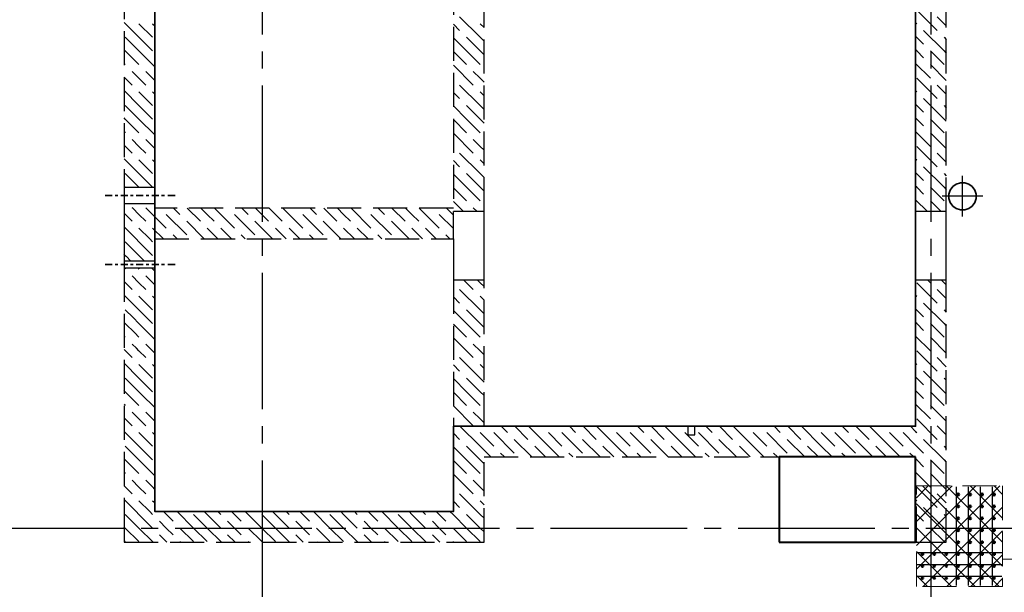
# Model space of a CAD drawing. Header units: millimetres. Extents: x 40580 to 1930067, y -240640 to 81020.
# Tile 62 of 256: x 349594 to 355366, y -211627 to -208266. Entities that reach past the tile are written whole.
import ezdxf

# ---------------------------------------------------------------- set-up
doc = ezdxf.new("R2010")
doc.units = ezdxf.units.MM
for name, pattern in [('______2', [270, 200, -70]), ('______5', [1100, 800, -100, 100, -100]), ('CENTER', [2, 1.25, -0.25, 0.25, -0.25])]:
    doc.linetypes.add(name, pattern=pattern)
for name, color, linetype, lineweight in [('Standard', 7, 'Continuous', 25), ('Вспомогательная арматура', 52, 'Continuous', 25), ('ЖБ Перекрытие верхний уровень', 7, 'Continuous', 35), ('ОСИ', 7, 'CENTER', 15), ('Основная', 7, 'Continuous', 40), ('Примечания', 7, 'Continuous', 13)]:
    doc.layers.add(name, color=color, linetype=linetype, lineweight=lineweight)
doc.layers.add('ЖБ Стена верхний уровень', color=7, linetype='______2', true_color=0x656565)
doc.layers.add('Макрос окна_ макрос двери', color=7, linetype='Continuous')

msp = doc.modelspace()

# ---------------------------------------------------------------- linework, layer by layer
at = {"color": 7, "linetype": 'Continuous', "lineweight": 50, "transparency": 33554687}
for centre in [(355096.1, -211052.3), (355166.1, -211052.3), (355236.1, -211052.3), (355306.1, -211052.3), (355096.1, -211122.3), (355166.1, -211122.3), (355236.1, -211122.3), (355306.1, -211122.3), (355096.1, -211192.3), (355166.1, -211192.3), (355236.1, -211192.3), (355306.1, -211192.3), (355096.1, -211262.3), (355166.1, -211262.3), (355236.1, -211262.3), (355306.1, -211262.3), (355096.1, -211332.3), (355166.1, -211332.3), (355236.1, -211332.3), (355306.1, -211332.3), (354886.1, -211402.3), (354956.1, -211402.3), (355026.1, -211402.3), (355096.1, -211402.3), (355166.1, -211402.3), (355236.1, -211402.3), (355306.1, -211402.3), (354886.1, -211472.3), (354956.1, -211472.3), (355026.1, -211472.3), (355096.1, -211472.3), (355166.1, -211472.3), (355236.1, -211472.3), (355306.1, -211472.3), (354886.1, -211542.3), (354956.1, -211542.3), (355026.1, -211542.3), (355096.1, -211542.3), (355166.1, -211542.3), (355236.1, -211542.3), (355306.1, -211542.3)]:
    msp.add_circle(centre, 5, dxfattribs=at)
at = {"layer": 'Standard', "color": 8, "linetype": '______5', "lineweight": -3, "transparency": 33554687}
for p, q in [((355121.1, -209421.8), (355121.1, -209182.8)), ((355240.6, -209302.3), (355001.6, -209302.3))]:
    msp.add_line(p, q, dxfattribs=at)
at = {"layer": 'Вспомогательная арматура', "color": 7, "linetype": 'Continuous', "lineweight": 25, "transparency": 33554687}
for p, q in [((355086.1, -211587.3), (355086.1, -211007.3)), ((355156.1, -211587.3), (355156.1, -211007.3)), ((355226.1, -211587.3), (355226.1, -211007.3)), ((355296.1, -211587.3), (355296.1, -211007.3)), ((354856.1, -211392.3), (355351.1, -211392.3)), ((354856.1, -211462.3), (355351.1, -211462.3)), ((354856.1, -211532.3), (355351.1, -211532.3))]:
    msp.add_line(p, q, dxfattribs=at)
at = {"layer": 'ЖБ Перекрытие верхний уровень', "transparency": 33554687}
for p, q in [((355084.5, -209230.4), (355064.1, -209245.3)), ((355108.5, -209222.6), (355084.5, -209230.4)), ((355133.7, -209222.6), (355108.5, -209222.6)), ((355157.7, -209230.4), (355133.7, -209222.6)), ((355178.1, -209245.3), (355157.7, -209230.4)), ((355049.2, -209265.7), (355041.4, -209289.7)), ((355041.4, -209289.7), (355041.4, -209314.9)), ((355064.1, -209245.3), (355049.2, -209265.7)), ((355193, -209265.7), (355178.1, -209245.3)), ((355200.8, -209289.7), (355193, -209265.7)), ((355200.8, -209314.9), (355200.8, -209289.7)), ((355041.4, -209314.9), (355049.2, -209338.9)), ((355049.2, -209338.9), (355064.1, -209359.3)), ((355064.1, -209359.3), (355084.5, -209374.2)), ((355157.7, -209374.2), (355178.1, -209359.3)), ((355178.1, -209359.3), (355193, -209338.9)), ((355193, -209338.9), (355200.8, -209314.9)), ((355084.5, -209374.2), (355108.5, -209382)), ((355108.5, -209382), (355133.7, -209382)), ((355133.7, -209382), (355157.7, -209374.2))]:
    msp.add_line(p, q, dxfattribs=at)
at = {"layer": 'ЖБ Перекрытие верхний уровень', "transparency": 33554687, "extrusion": (0, 0, -1)}
msp.add_lwpolyline([(-352316.1, -206607.3), (-352316.1, -206712.3), (-350386.1, -206712.3), (-350386.1, -211152.3), (-352136.1, -211152.3), (-352136.1, -210652.3), (-354846.1, -210652.3), (-354846.1, -206607.3), (-352316.1, -206607.3), (-352316.1, -206607.3)], dxfattribs=at)
at = {"layer": 'ЖБ Стена верхний уровень', "color": 251, "linetype": '______2', "lineweight": -3, "true_color": 0x656565, "transparency": 33554687}
for p, q in [((350206.1, -206712.3), (350206.1, -209249.8)), ((350386.1, -209249.8), (350386.1, -206712.3)), ((352136.1, -206957.3), (352136.1, -209372.3)), ((352316.1, -209392.3), (352316.1, -206957.3)), ((354846.1, -206957.3), (354846.1, -209392.3)), ((355026.1, -209392.3), (355026.1, -206957.3)), ((350386.1, -209249.8), (350206.1, -209249.8)), ((350206.1, -209344.8), (350386.1, -209344.8)), ((350206.1, -209344.8), (350206.1, -209372.3)), ((350386.1, -209372.3), (350386.1, -209344.8)), ((350206.1, -209372.3), (350206.1, -209552.3)), ((352136.1, -209372.3), (350386.1, -209372.3)), ((352316.1, -209392.3), (352136.1, -209392.3)), ((352136.1, -209552.3), (352136.1, -209392.3)), ((355026.1, -209392.3), (354846.1, -209392.3)), ((350206.1, -209552.3), (350206.1, -209682.3)), ((350386.1, -209552.3), (352136.1, -209552.3)), ((350386.1, -209682.3), (350386.1, -209552.3)), ((350386.1, -209682.3), (350206.1, -209682.3)), ((350386.1, -209682.3), (350206.1, -209682.3)), ((350206.1, -209722.3), (350386.1, -209722.3)), ((350206.1, -209722.3), (350386.1, -209722.3)), ((350206.1, -209722.3), (350206.1, -211152.3)), ((350386.1, -211152.3), (350386.1, -209722.3)), ((352136.1, -209792.3), (352316.1, -209792.3)), ((352136.1, -209792.3), (352136.1, -211152.3)), ((352316.1, -210652.3), (352316.1, -209792.3)), ((354846.1, -209792.3), (355026.1, -209792.3)), ((354846.1, -209792.3), (354846.1, -210652.3)), ((355026.1, -211332.3), (355026.1, -209792.3)), ((353511.1, -210652.3), (352316.1, -210652.3)), ((353511.1, -210652.3), (353511.1, -210702.3)), ((353551.1, -210702.3), (353551.1, -210652.3)), ((354846.1, -210652.3), (353551.1, -210652.3)), ((353511.1, -210702.3), (353551.1, -210702.3)), ((352316.1, -210832.3), (354846.1, -210832.3)), ((352316.1, -211332.3), (352316.1, -210832.3)), ((354846.1, -210832.3), (354846.1, -211332.3)), ((350206.1, -211152.3), (350206.1, -211332.3)), ((352136.1, -211152.3), (350386.1, -211152.3)), ((350206.1, -211332.3), (352136.1, -211332.3)), ((352136.1, -211332.3), (352316.1, -211332.3)), ((354846.1, -211332.3), (355026.1, -211332.3))]:
    msp.add_line(p, q, dxfattribs=at)
at = {"layer": 'ЖБ Стена верхний уровень', "color": 9, "linetype": 'Continuous', "lineweight": -3, "true_color": 0xc7c7c7, "transparency": 33554687}
for p, q in [((352293, -208369.2), (352173, -208249.2)), ((354853, -208209.2), (354973, -208329.2)), ((350293, -208369.2), (350206.1, -208282.2)), ((350293, -208289.2), (350373, -208369.2)), ((350373, -208289.2), (350386.1, -208302.2)), ((352136.1, -208292.2), (352173, -208329.2)), ((352293, -208289.2), (352316.1, -208312.2)), ((354846.1, -208282.2), (354853, -208289.2)), ((350213, -208369.2), (350293, -208449.2)), ((350293, -208369.2), (350373, -208449.2)), ((352213, -208449.2), (352136.1, -208372.2)), ((352213, -208369.2), (352293, -208449.2)), ((352293, -208369.2), (352316.1, -208392.2)), ((354846.1, -208362.2), (354893, -208409.2)), ((355013, -208449.2), (354893, -208329.2)), ((350213, -208449.2), (350206.1, -208442.2)), ((350213, -208449.2), (350293, -208529.2)), ((350293, -208449.2), (350386.1, -208542.2)), ((352136.1, -208452.2), (352213, -208529.2)), ((352213, -208449.2), (352293, -208529.2)), ((352293, -208449.2), (352316.1, -208472.2)), ((354853, -208449.2), (354846.1, -208442.2)), ((354893, -208489.2), (354853, -208449.2)), ((354933, -208449.2), (355013, -208529.2)), ((350206.1, -208522.2), (350213, -208529.2)), ((352136.1, -208532.2), (352253, -208649.2)), ((354846.1, -208522.2), (354933, -208609.2)), ((350206.1, -208602.2), (350253, -208649.2)), ((350293, -208609.2), (350253, -208569.2)), ((350333, -208649.2), (350293, -208609.2)), ((350333, -208569.2), (350386.1, -208622.2)), ((352293, -208609.2), (352253, -208569.2)), ((352316.1, -208632.2), (352293, -208609.2)), ((354853, -208609.2), (354973, -208729.2)), ((352293, -208769.2), (352173, -208649.2)), ((350293, -208769.2), (350206.1, -208682.2)), ((350293, -208689.2), (350373, -208769.2)), ((350373, -208689.2), (350386.1, -208702.2)), ((352136.1, -208692.2), (352173, -208729.2)), ((352293, -208689.2), (352316.1, -208712.2)), ((354846.1, -208682.2), (354853, -208689.2)), ((350213, -208769.2), (350293, -208849.2)), ((350293, -208769.2), (350373, -208849.2)), ((352213, -208849.2), (352136.1, -208772.2)), ((352213, -208769.2), (352293, -208849.2)), ((352293, -208769.2), (352316.1, -208792.2)), ((354846.1, -208762.2), (354893, -208809.2)), ((355013, -208849.2), (354893, -208729.2)), ((350213, -208849.2), (350206.1, -208842.2)), ((350213, -208849.2), (350293, -208929.2)), ((350293, -208849.2), (350386.1, -208942.2)), ((352136.1, -208852.2), (352213, -208929.2)), ((352213, -208849.2), (352293, -208929.2)), ((352293, -208849.2), (352316.1, -208872.2)), ((354853, -208849.2), (354846.1, -208842.2)), ((354893, -208889.2), (354853, -208849.2)), ((354933, -208849.2), (355013, -208929.2)), ((350206.1, -208922.2), (350213, -208929.2)), ((352136.1, -208932.2), (352253, -209049.2)), ((354846.1, -208922.2), (354933, -209009.2)), ((350206.1, -209002.2), (350253, -209049.2)), ((350293, -209009.2), (350253, -208969.2)), ((350333, -209049.2), (350293, -209009.2)), ((350333, -208969.2), (350386.1, -209022.2)), ((352293, -209009.2), (352253, -208969.2)), ((352316.1, -209032.2), (352293, -209009.2)), ((354853, -209009.2), (354973, -209129.2)), ((352293, -209169.2), (352173, -209049.2)), ((350293, -209169.2), (350206.1, -209082.2)), ((350293, -209089.2), (350373, -209169.2)), ((350373, -209089.2), (350386.1, -209102.2)), ((352136.1, -209092.2), (352173, -209129.2)), ((352293, -209089.2), (352316.1, -209112.2)), ((354846.1, -209082.2), (354853, -209089.2)), ((350213, -209169.2), (350293, -209249.2)), ((350293, -209169.2), (350373, -209249.2)), ((352213, -209249.2), (352136.1, -209172.2)), ((352213, -209169.2), (352293, -209249.2)), ((352293, -209169.2), (352316.1, -209192.2)), ((354846.1, -209162.2), (354893, -209209.2)), ((355013, -209249.2), (354893, -209129.2)), ((350213, -209249.2), (350206.1, -209242.2)), ((354853, -209249.2), (354846.1, -209242.2)), ((350213, -209249.2), (350213.7, -209249.8)), ((350293, -209249.2), (350293.7, -209249.8)), ((352136.1, -209252.2), (352213, -209329.2)), ((352213, -209249.2), (352293, -209329.2)), ((352293, -209249.2), (352316.1, -209272.2)), ((354893, -209289.2), (354853, -209249.2)), ((354933, -209249.2), (355013, -209329.2)), ((352136.1, -209332.2), (352196.2, -209392.3)), ((354846.1, -209322.2), (354916.2, -209392.3)), ((354933, -209329.2), (354996.2, -209392.3)), ((350206.1, -209402.2), (350253, -209449.2)), ((350256.2, -209372.3), (350253, -209369.2)), ((350293, -209409.2), (350256.2, -209372.3)), ((350333, -209449.2), (350293, -209409.2)), ((350333, -209369.2), (350336.2, -209372.3)), ((350336.2, -209372.3), (350453, -209489.2)), ((350453, -209409.2), (350573, -209529.2)), ((350496.2, -209372.3), (350533, -209409.2)), ((350576.2, -209372.3), (350653, -209449.2)), ((350693, -209409.2), (350656.2, -209372.3)), ((350733, -209449.2), (350693, -209409.2)), ((350736.2, -209372.3), (350853, -209489.2)), ((350853, -209409.2), (350973, -209529.2)), ((350896.2, -209372.3), (350933, -209409.2)), ((350976.2, -209372.3), (351053, -209449.2)), ((351093, -209409.2), (351056.2, -209372.3)), ((351133, -209449.2), (351093, -209409.2)), ((351136.2, -209372.3), (351253, -209489.2)), ((351253, -209409.2), (351373, -209529.2)), ((351296.2, -209372.3), (351333, -209409.2)), ((351376.2, -209372.3), (351453, -209449.2)), ((351493, -209409.2), (351456.2, -209372.3)), ((351533, -209449.2), (351493, -209409.2)), ((351536.2, -209372.3), (351653, -209489.2)), ((351653, -209409.2), (351773, -209529.2)), ((351696.2, -209372.3), (351733, -209409.2)), ((351776.2, -209372.3), (351853, -209449.2)), ((351893, -209409.2), (351856.2, -209372.3)), ((351933, -209449.2), (351893, -209409.2)), ((351936.2, -209372.3), (352053, -209489.2)), ((352053, -209409.2), (352136.1, -209492.2)), ((352096.2, -209372.3), (352133, -209409.2)), ((352276.2, -209392.3), (352253, -209369.2)), ((350676.2, -209552.3), (350573, -209449.2)), ((351076.2, -209552.3), (350973, -209449.2)), ((351476.2, -209552.3), (351373, -209449.2)), ((351876.2, -209552.3), (351773, -209449.2)), ((350276.2, -209552.3), (350206.1, -209482.2)), ((350293, -209489.2), (350356.2, -209552.3)), ((350373, -209489.2), (350436.2, -209552.3)), ((350516.2, -209552.3), (350493, -209529.2)), ((350693, -209489.2), (350756.2, -209552.3)), ((350773, -209489.2), (350836.2, -209552.3)), ((350916.2, -209552.3), (350893, -209529.2)), ((351093, -209489.2), (351156.2, -209552.3)), ((351173, -209489.2), (351236.2, -209552.3)), ((351316.2, -209552.3), (351293, -209529.2)), ((351493, -209489.2), (351556.2, -209552.3)), ((351573, -209489.2), (351636.2, -209552.3)), ((351716.2, -209552.3), (351693, -209529.2)), ((351893, -209489.2), (351956.2, -209552.3)), ((351973, -209489.2), (352036.2, -209552.3)), ((352116.2, -209552.3), (352093, -209529.2)), ((350213, -209569.2), (350293, -209649.2)), ((350293, -209569.2), (350276.2, -209552.3)), ((350293, -209569.2), (350373, -209649.2)), ((350356.2, -209552.3), (350373, -209569.2)), ((350213, -209649.2), (350206.1, -209642.2)), ((350293, -209649.2), (350326.2, -209682.3)), ((350206.2, -209722.3), (350213, -209729.2)), ((350286.2, -209722.3), (350293, -209729.2)), ((350366.2, -209722.3), (350386.1, -209742.2)), ((350293, -209809.2), (350253, -209769.2)), ((350333, -209849.2), (350293, -209809.2)), ((350333, -209769.2), (350386.1, -209822.2)), ((352196.2, -209792.3), (352253, -209849.2)), ((352293, -209809.2), (352276.2, -209792.3)), ((352316.1, -209832.2), (352293, -209809.2)), ((354853, -209809.2), (354973, -209929.2)), ((354916.2, -209792.3), (354933, -209809.2)), ((352293, -209969.2), (352173, -209849.2)), ((350293, -209889.2), (350373, -209969.2)), ((350373, -209889.2), (350386.1, -209902.2)), ((352136.1, -209892.2), (352173, -209929.2)), ((352293, -209889.2), (352316.1, -209912.2)), ((354846.1, -209882.2), (354853, -209889.2)), ((355013, -210049.2), (354893, -209929.2)), ((350293, -209969.2), (350373, -210049.2)), ((352213, -210049.2), (352136.1, -209972.2)), ((352213, -209969.2), (352293, -210049.2)), ((352293, -209969.2), (352316.1, -209992.2)), ((354846.1, -209962.2), (354893, -210009.2)), ((350213, -210049.2), (350206.1, -210042.2)), ((350293, -210049.2), (350386.1, -210142.2)), ((352136.1, -210052.2), (352213, -210129.2)), ((352213, -210049.2), (352293, -210129.2)), ((352293, -210049.2), (352316.1, -210072.2)), ((354853, -210049.2), (354846.1, -210042.2)), ((354893, -210089.2), (354853, -210049.2)), ((354933, -210049.2), (355013, -210129.2)), ((350206.1, -210122.2), (350213, -210129.2)), ((352136.1, -210132.2), (352253, -210249.2)), ((354846.1, -210122.2), (354933, -210209.2)), ((350206.1, -210202.2), (350253, -210249.2)), ((350333, -210249.2), (350293, -210209.2)), ((350333, -210169.2), (350386.1, -210222.2)), ((352293, -210209.2), (352253, -210169.2)), ((352316.1, -210232.2), (352293, -210209.2)), ((354853, -210209.2), (354973, -210329.2)), ((350293, -210369.2), (350206.1, -210282.2)), ((352293, -210369.2), (352173, -210249.2)), ((354846.1, -210282.2), (354853, -210289.2)), ((350293, -210289.2), (350373, -210369.2)), ((350373, -210289.2), (350386.1, -210302.2)), ((352136.1, -210292.2), (352173, -210329.2)), ((352293, -210289.2), (352316.1, -210312.2)), ((355013, -210449.2), (354893, -210329.2)), ((350213, -210369.2), (350293, -210449.2)), ((352213, -210449.2), (352136.1, -210372.2)), ((352213, -210369.2), (352293, -210449.2)), ((352293, -210369.2), (352316.1, -210392.2)), ((354846.1, -210362.2), (354893, -210409.2)), ((350213, -210449.2), (350206.1, -210442.2)), ((350213, -210449.2), (350293, -210529.2)), ((352136.1, -210452.2), (352213, -210529.2)), ((352213, -210449.2), (352293, -210529.2)), ((352293, -210449.2), (352316.1, -210472.2)), ((354853, -210449.2), (354846.1, -210442.2)), ((354893, -210489.2), (354853, -210449.2)), ((354933, -210449.2), (355013, -210529.2)), ((350206.1, -210522.2), (350213, -210529.2)), ((350293, -210609.2), (350253, -210569.2)), ((350333, -210569.2), (350386.1, -210622.2)), ((352136.1, -210532.2), (352253, -210649.2)), ((352293, -210609.2), (352253, -210569.2)), ((354846.1, -210522.2), (354933, -210609.2)), ((350206.1, -210602.2), (350253, -210649.2)), ((352316.1, -210632.2), (352293, -210609.2)), ((354853, -210609.2), (354973, -210729.2)), ((350293, -210769.2), (350206.1, -210682.2)), ((352293, -210769.2), (352173, -210649.2)), ((352416.2, -210652.3), (352453, -210689.2)), ((352496.2, -210652.3), (352573, -210729.2)), ((352693, -210769.2), (352576.2, -210652.3)), ((352816.2, -210652.3), (352853, -210689.2)), ((352896.2, -210652.3), (352973, -210729.2)), ((353093, -210769.2), (352976.2, -210652.3)), ((353216.2, -210652.3), (353253, -210689.2)), ((353296.2, -210652.3), (353373, -210729.2)), ((353493, -210769.2), (353376.2, -210652.3)), ((353616.2, -210652.3), (353653, -210689.2)), ((353696.2, -210652.3), (353773, -210729.2)), ((353893, -210769.2), (353776.2, -210652.3)), ((354016.2, -210652.3), (354053, -210689.2)), ((354096.2, -210652.3), (354173, -210729.2)), ((354293, -210769.2), (354176.2, -210652.3)), ((354416.2, -210652.3), (354453, -210689.2)), ((354496.2, -210652.3), (354573, -210729.2)), ((354693, -210769.2), (354576.2, -210652.3)), ((354816.2, -210652.3), (354846.1, -210682.2)), ((354846.1, -210682.2), (354853, -210689.2)), ((350373, -210689.2), (350386.1, -210702.2)), ((352136.1, -210692.2), (352173, -210729.2)), ((352293, -210689.2), (352316.1, -210712.2)), ((352316.1, -210712.2), (352373, -210769.2)), ((352373, -210689.2), (352493, -210809.2)), ((352596.2, -210832.3), (352493, -210729.2)), ((352693, -210689.2), (352773, -210769.2)), ((352773, -210689.2), (352893, -210809.2)), ((352996.2, -210832.3), (352893, -210729.2)), ((353093, -210689.2), (353173, -210769.2)), ((353173, -210689.2), (353293, -210809.2)), ((353396.2, -210832.3), (353293, -210729.2)), ((353493, -210689.2), (353573, -210769.2)), ((353573, -210689.2), (353693, -210809.2)), ((353796.2, -210832.3), (353693, -210729.2)), ((353893, -210689.2), (353973, -210769.2)), ((353973, -210689.2), (354093, -210809.2)), ((354196.2, -210832.3), (354093, -210729.2)), ((354293, -210689.2), (354373, -210769.2)), ((354373, -210689.2), (354493, -210809.2)), ((354596.2, -210832.3), (354493, -210729.2)), ((354693, -210689.2), (354773, -210769.2)), ((354773, -210689.2), (354846.1, -210762.2)), ((355013, -210849.2), (354893, -210729.2)), ((350213, -210769.2), (350293, -210849.2)), ((352213, -210849.2), (352136.1, -210772.2)), ((352213, -210769.2), (352293, -210849.2)), ((352293, -210769.2), (352316.1, -210792.2)), ((352316.1, -210792.2), (352356.2, -210832.3)), ((352613, -210769.2), (352676.2, -210832.3)), ((352693, -210769.2), (352756.2, -210832.3)), ((353013, -210769.2), (353076.2, -210832.3)), ((353093, -210769.2), (353156.2, -210832.3)), ((353413, -210769.2), (353476.2, -210832.3)), ((353493, -210769.2), (353556.2, -210832.3)), ((353813, -210769.2), (353876.2, -210832.3)), ((353893, -210769.2), (353956.2, -210832.3)), ((354213, -210769.2), (354276.2, -210832.3)), ((354293, -210769.2), (354356.2, -210832.3)), ((354613, -210769.2), (354676.2, -210832.3)), ((354693, -210769.2), (354756.2, -210832.3)), ((354846.1, -210762.2), (354893, -210809.2)), ((350213, -210849.2), (350206.1, -210842.2)), ((350213, -210849.2), (350293, -210929.2)), ((352136.1, -210852.2), (352213, -210929.2)), ((352213, -210849.2), (352293, -210929.2)), ((352293, -210849.2), (352316.1, -210872.2)), ((352436.2, -210832.3), (352413, -210809.2)), ((352836.2, -210832.3), (352813, -210809.2)), ((353236.2, -210832.3), (353213, -210809.2)), ((353636.2, -210832.3), (353613, -210809.2)), ((354036.2, -210832.3), (354013, -210809.2)), ((354436.2, -210832.3), (354413, -210809.2)), ((354836.2, -210832.3), (354813, -210809.2)), ((354853, -210849.2), (354846.1, -210842.2)), ((354893, -210889.2), (354853, -210849.2)), ((354933, -210849.2), (355013, -210929.2)), ((350206.1, -210922.2), (350213, -210929.2)), ((350293, -211009.2), (350253, -210969.2)), ((352136.1, -210932.2), (352253, -211049.2)), ((352293, -211009.2), (352253, -210969.2)), ((354846.1, -210922.2), (354933, -211009.2)), ((350206.1, -211002.2), (350253, -211049.2)), ((350333, -211049.2), (350293, -211009.2)), ((352316.1, -211032.2), (352293, -211009.2)), ((354853, -211009.2), (354973, -211129.2)), ((350276.2, -211152.3), (350206.1, -211082.2)), ((350293, -211089.2), (350356.2, -211152.3)), ((352293, -211169.2), (352173, -211049.2)), ((352293, -211089.2), (352316.1, -211112.2)), ((354846.1, -211082.2), (354853, -211089.2)), ((352136.1, -211092.2), (352173, -211129.2)), ((355013, -211249.2), (354893, -211129.2)), ((350213, -211169.2), (350293, -211249.2)), ((350293, -211169.2), (350276.2, -211152.3)), ((350293, -211169.2), (350373, -211249.2)), ((350356.2, -211152.3), (350373, -211169.2)), ((350436.2, -211152.3), (350493, -211209.2)), ((350613, -211249.2), (350516.2, -211152.3)), ((350613, -211169.2), (350693, -211249.2)), ((350693, -211169.2), (350676.2, -211152.3)), ((350693, -211169.2), (350773, -211249.2)), ((350756.2, -211152.3), (350773, -211169.2)), ((350836.2, -211152.3), (350893, -211209.2)), ((351013, -211249.2), (350916.2, -211152.3)), ((351013, -211169.2), (351093, -211249.2)), ((351093, -211169.2), (351076.2, -211152.3)), ((351093, -211169.2), (351173, -211249.2)), ((351156.2, -211152.3), (351173, -211169.2)), ((351236.2, -211152.3), (351293, -211209.2)), ((351413, -211249.2), (351316.2, -211152.3)), ((351413, -211169.2), (351493, -211249.2)), ((351493, -211169.2), (351476.2, -211152.3)), ((351493, -211169.2), (351573, -211249.2)), ((351556.2, -211152.3), (351573, -211169.2)), ((351636.2, -211152.3), (351693, -211209.2)), ((351813, -211249.2), (351716.2, -211152.3)), ((351813, -211169.2), (351893, -211249.2)), ((351893, -211169.2), (351876.2, -211152.3)), ((351893, -211169.2), (351973, -211249.2)), ((351956.2, -211152.3), (351973, -211169.2)), ((352036.2, -211152.3), (352093, -211209.2)), ((352136.1, -211172.2), (352116.2, -211152.3)), ((352213, -211249.2), (352136.1, -211172.2)), ((352213, -211169.2), (352293, -211249.2)), ((352293, -211169.2), (352316.1, -211192.2)), ((354846.1, -211162.2), (354893, -211209.2)), ((350213, -211249.2), (350206.1, -211242.2)), ((350213, -211249.2), (350293, -211329.2)), ((350293, -211249.2), (350376.2, -211332.3)), ((350453, -211249.2), (350413, -211209.2)), ((350493, -211289.2), (350453, -211249.2)), ((350533, -211249.2), (350613, -211329.2)), ((350613, -211249.2), (350693, -211329.2)), ((350693, -211249.2), (350776.2, -211332.3)), ((350853, -211249.2), (350813, -211209.2)), ((350893, -211289.2), (350853, -211249.2)), ((350933, -211249.2), (351013, -211329.2)), ((351013, -211249.2), (351093, -211329.2)), ((351093, -211249.2), (351176.2, -211332.3)), ((351253, -211249.2), (351213, -211209.2)), ((351293, -211289.2), (351253, -211249.2)), ((351333, -211249.2), (351413, -211329.2)), ((351413, -211249.2), (351493, -211329.2)), ((351493, -211249.2), (351576.2, -211332.3)), ((351653, -211249.2), (351613, -211209.2)), ((351693, -211289.2), (351653, -211249.2)), ((351733, -211249.2), (351813, -211329.2)), ((351813, -211249.2), (351893, -211329.2)), ((351893, -211249.2), (351976.2, -211332.3)), ((352053, -211249.2), (352013, -211209.2)), ((352093, -211289.2), (352053, -211249.2)), ((352133, -211249.2), (352136.1, -211252.2)), ((352136.1, -211252.2), (352213, -211329.2)), ((352213, -211249.2), (352293, -211329.2)), ((352293, -211249.2), (352316.1, -211272.2)), ((354853, -211249.2), (354846.1, -211242.2)), ((354893, -211289.2), (354853, -211249.2)), ((354933, -211249.2), (355013, -211329.2)), ((350413, -211289.2), (350456.2, -211332.3)), ((350813, -211289.2), (350856.2, -211332.3)), ((351213, -211289.2), (351256.2, -211332.3)), ((351613, -211289.2), (351656.2, -211332.3)), ((352013, -211289.2), (352056.2, -211332.3)), ((350206.1, -211322.2), (350213, -211329.2)), ((350533, -211329.2), (350536.2, -211332.3)), ((350933, -211329.2), (350936.2, -211332.3)), ((351333, -211329.2), (351336.2, -211332.3)), ((351733, -211329.2), (351736.2, -211332.3)), ((352133, -211329.2), (352136.1, -211332.2)), ((352136.1, -211332.2), (352136.2, -211332.3)), ((354846.1, -211322.2), (354856.2, -211332.3)), ((354933, -211329.2), (354936.2, -211332.3))]:
    msp.add_line(p, q, dxfattribs=at)
for points in [[(355026.1, -208302.2), (355026.1, -208302.2), (355026.1, -208302.2), (355026.1, -208302.2), (354973, -208249.2)], [(355013, -208369.2), (355026.1, -208382.2), (355026.1, -208382.2), (355026.1, -208382.2), (355026.1, -208382.2)], [(355013, -208449.2), (355026.1, -208462.2), (355026.1, -208462.2), (355026.1, -208462.2), (355026.1, -208462.2)], [(354933, -208529.2), (355026.1, -208622.2), (355026.1, -208622.2), (355026.1, -208622.2), (355026.1, -208622.2)], [(355026.1, -208702.2), (355026.1, -208702.2), (355026.1, -208702.2), (355026.1, -208702.2), (354973, -208649.2)], [(355013, -208769.2), (355026.1, -208782.2), (355026.1, -208782.2), (355026.1, -208782.2), (355026.1, -208782.2)], [(355013, -208849.2), (355026.1, -208862.2), (355026.1, -208862.2), (355026.1, -208862.2), (355026.1, -208862.2)], [(354933, -208929.2), (355026.1, -209022.2), (355026.1, -209022.2), (355026.1, -209022.2), (355026.1, -209022.2)], [(355026.1, -209102.2), (355026.1, -209102.2), (355026.1, -209102.2), (355026.1, -209102.2), (354973, -209049.2)], [(355013, -209169.2), (355026.1, -209182.2), (355026.1, -209182.2), (355026.1, -209182.2), (355026.1, -209182.2)], [(355013, -209249.2), (355026.1, -209262.2), (355026.1, -209262.2), (355026.1, -209262.2), (355026.1, -209262.2)], [(350213, -209649.2), (350217.5, -209653.6), (350217.5, -209653.6), (350246.2, -209682.3)], [(350206.1, -209802.2), (350237.8, -209833.9), (350237.8, -209833.9), (350253, -209849.2)], [(354996.2, -209792.3), (355026.1, -209822.2), (355026.1, -209822.2)], [(355026.1, -209902.2), (355026.1, -209902.2), (354973, -209849.2)], [(350293, -209969.2), (350247.9, -209924), (350247.9, -209924), (350206.1, -209882.2)], [(350213, -209969.2), (350258.1, -210014.2), (350258.1, -210014.2), (350293, -210049.2)], [(355013, -209969.2), (355026.1, -209982.2), (355026.1, -209982.2)], [(350213, -210049.2), (350268.2, -210104.3), (350268.2, -210104.3), (350293, -210129.2)], [(355013, -210049.2), (355026.1, -210062.2), (355026.1, -210062.2)], [(354933, -210129.2), (355026.1, -210222.2), (355026.1, -210222.2)], [(350293, -210209.2), (350278.3, -210194.4), (350278.3, -210194.4), (350253, -210169.2)], [(355026.1, -210302.2), (355026.1, -210302.2), (354973, -210249.2)], [(350293, -210369.2), (350298.6, -210374.7), (350298.6, -210374.7), (350373, -210449.2)], [(355013, -210369.2), (355026.1, -210382.2), (355026.1, -210382.2)], [(350293, -210449.2), (350308.8, -210464.9), (350308.8, -210464.9), (350386.1, -210542.2)], [(355013, -210449.2), (355026.1, -210462.2), (355026.1, -210462.2)], [(354933, -210529.2), (355026.1, -210622.2), (355026.1, -210622.2)], [(350333, -210649.2), (350329, -210645.2), (350329, -210645.2), (350293, -210609.2)], [(355026.1, -210702.2), (355026.1, -210702.2), (354973, -210649.2)], [(350293, -210689.2), (350339.2, -210735.3), (350339.2, -210735.3), (350373, -210769.2)], [(350293, -210769.2), (350349.3, -210825.4), (350349.3, -210825.4), (350373, -210849.2)], [(355013, -210769.2), (355026.1, -210782.2), (355026.1, -210782.2)], [(350293, -210849.2), (350359.5, -210915.6), (350359.5, -210915.6), (350386.1, -210942.2)], [(355013, -210849.2), (355026.1, -210862.2), (355026.1, -210862.2)], [(350333, -210969.2), (350369.6, -211005.7), (350369.6, -211005.7), (350386.1, -211022.2)], [(354933, -210929.2), (355026.1, -211022.2), (355026.1, -211022.2)], [(350373, -211089.2), (350379.7, -211095.9), (350379.7, -211095.9), (350386.1, -211102.2)], [(355026.1, -211102.2), (355026.1, -211102.2), (354973, -211049.2)], [(355013, -211169.2), (355026.1, -211182.2), (355026.1, -211182.2)], [(355013, -211249.2), (355026.1, -211262.2), (355026.1, -211262.2)]]:
    msp.add_lwpolyline(points, dxfattribs=at)
at = {"layer": 'ЖБ Стена верхний уровень', "color": 251, "linetype": '______2', "lineweight": -3, "true_color": 0x656565, "transparency": 33554687}
for points in [[(350136.3, -209297.3), (350094.5, -209297.3), (350136.3, -209297.3)], [(350152.8, -209297.3), (350169.1, -209297.3), (350152.8, -209297.3)], [(350228.1, -209297.3), (350186.3, -209297.3), (350228.1, -209297.3)], [(350243.6, -209297.3), (350259.9, -209297.3), (350243.6, -209297.3)], [(350318.6, -209297.3), (350276.8, -209297.3), (350318.6, -209297.3)], [(350335.1, -209297.3), (350351.4, -209297.3), (350335.1, -209297.3)], [(350410.4, -209297.3), (350368.6, -209297.3), (350410.4, -209297.3)], [(350425.9, -209297.3), (350442.2, -209297.3), (350425.9, -209297.3)], [(350504.9, -209297.3), (350463.1, -209297.3), (350504.9, -209297.3)], [(350136.3, -209702.3), (350094.5, -209702.3), (350136.3, -209702.3)], [(350136.3, -209702.3), (350094.5, -209702.3), (350136.3, -209702.3)], [(350152.8, -209702.3), (350169.1, -209702.3), (350152.8, -209702.3)], [(350152.8, -209702.3), (350169.1, -209702.3), (350152.8, -209702.3)], [(350228.1, -209702.3), (350186.3, -209702.3), (350228.1, -209702.3)], [(350228.1, -209702.3), (350186.3, -209702.3), (350228.1, -209702.3)], [(350243.6, -209702.3), (350259.9, -209702.3), (350243.6, -209702.3)], [(350243.6, -209702.3), (350259.9, -209702.3), (350243.6, -209702.3)], [(350318.6, -209702.3), (350276.8, -209702.3), (350318.6, -209702.3)], [(350318.6, -209702.3), (350276.8, -209702.3), (350318.6, -209702.3)], [(350335.1, -209702.3), (350351.4, -209702.3), (350335.1, -209702.3)], [(350335.1, -209702.3), (350351.4, -209702.3), (350335.1, -209702.3)], [(350410.4, -209702.3), (350368.6, -209702.3), (350410.4, -209702.3)], [(350410.4, -209702.3), (350368.6, -209702.3), (350410.4, -209702.3)], [(350425.9, -209702.3), (350442.2, -209702.3), (350425.9, -209702.3)], [(350425.9, -209702.3), (350442.2, -209702.3), (350425.9, -209702.3)], [(350504.9, -209702.3), (350463.1, -209702.3), (350504.9, -209702.3)], [(350504.9, -209702.3), (350463.1, -209702.3), (350504.9, -209702.3)]]:
    msp.add_lwpolyline(points, dxfattribs=at)
at = {"layer": 'Макрос окна_ макрос двери', "color": 7, "linetype": 'Continuous', "lineweight": -3, "transparency": 33554687}
for p, q in [((350206.1, -209249.8), (350206.1, -209344.8)), ((350206.1, -209277.3), (350206.1, -209317.3)), ((350386.1, -209317.3), (350386.1, -209249.8)), ((350386.1, -209317.3), (350386.1, -209277.3)), ((350386.1, -209344.8), (350386.1, -209317.3)), ((352316.1, -209792.3), (352316.1, -209392.3)), ((354846.1, -209392.3), (354846.1, -209792.3)), ((355026.1, -209792.3), (355026.1, -209392.3)), ((352136.1, -209552.3), (352136.1, -209792.3)), ((350206.1, -209682.3), (350206.1, -209722.3)), ((350206.1, -209682.3), (350206.1, -209722.3)), ((350386.1, -209722.3), (350386.1, -209682.3)), ((350386.1, -209722.3), (350386.1, -209682.3))]:
    msp.add_line(p, q, dxfattribs=at)
at = {"layer": 'ОСИ', "color": 8, "linetype": '______5', "lineweight": -3, "transparency": 33554687}
for p, q in [((351016.1, -204252.3), (351016.1, -223082.3)), ((354936.1, -204252.3), (354936.1, -223082.3)), ((383206.1, -211252.3), (337896.1, -211252.3))]:
    msp.add_line(p, q, dxfattribs=at)
at = {"layer": 'Основная', "transparency": 33554687}
for p, q in [((354846.1, -210832.3), (354046.1, -210832.3)), ((354046.1, -210832.3), (354046.1, -211332.3)), ((354846.1, -211332.3), (354846.1, -210832.3)), ((354046.1, -211332.3), (354846.1, -211332.3))]:
    msp.add_line(p, q, dxfattribs=at)
at = {"layer": 'Примечания', "color": 252, "linetype": 'Continuous', "lineweight": 13, "true_color": 0x8f8f8f, "transparency": 33554687}
for p, q in [((354851.1, -211071.1), (354919.9, -211002.3)), ((354851.1, -211211.1), (355059.9, -211002.3)), ((354851.1, -211351.1), (355199.9, -211002.3)), ((354851.1, -211491.1), (355339.9, -211002.3)), ((354886.2, -211002.3), (355356.1, -211472.2)), ((355026.2, -211002.3), (355356.1, -211332.2)), ((355166.2, -211002.3), (355356.1, -211192.2)), ((355306.2, -211002.3), (355356.1, -211052.2)), ((354851.1, -211107.2), (355336.2, -211592.3)), ((354889.9, -211592.3), (355356.1, -211126.1)), ((354851.1, -211247.2), (355196.2, -211592.3)), ((355029.9, -211592.3), (355356.1, -211266.1)), ((354851.1, -211387.2), (355056.2, -211592.3)), ((355169.9, -211592.3), (355356.1, -211406.1)), ((354851.1, -211527.2), (354916.2, -211592.3)), ((355309.9, -211592.3), (355356.1, -211546.1))]:
    msp.add_line(p, q, dxfattribs=at)
at = {"layer": 'Примечания', "color": 7, "linetype": '______2', "lineweight": 13, "transparency": 33554687}
for p, q in [((354851.1, -211592.3), (354851.1, -211002.3)), ((354851.1, -211002.3), (355356.1, -211002.3)), ((355356.1, -211002.3), (355356.1, -211592.3)), ((355356.1, -211592.3), (354851.1, -211592.3))]:
    msp.add_line(p, q, dxfattribs=at)
at = {"layer": 'Примечания', "color": 7, "linetype": 'Continuous', "lineweight": 13, "transparency": 33554687}
msp.add_line((357637, -211432.8), (355356.1, -211432.8), dxfattribs=at)

doc.saveas('drawing.dxf')
